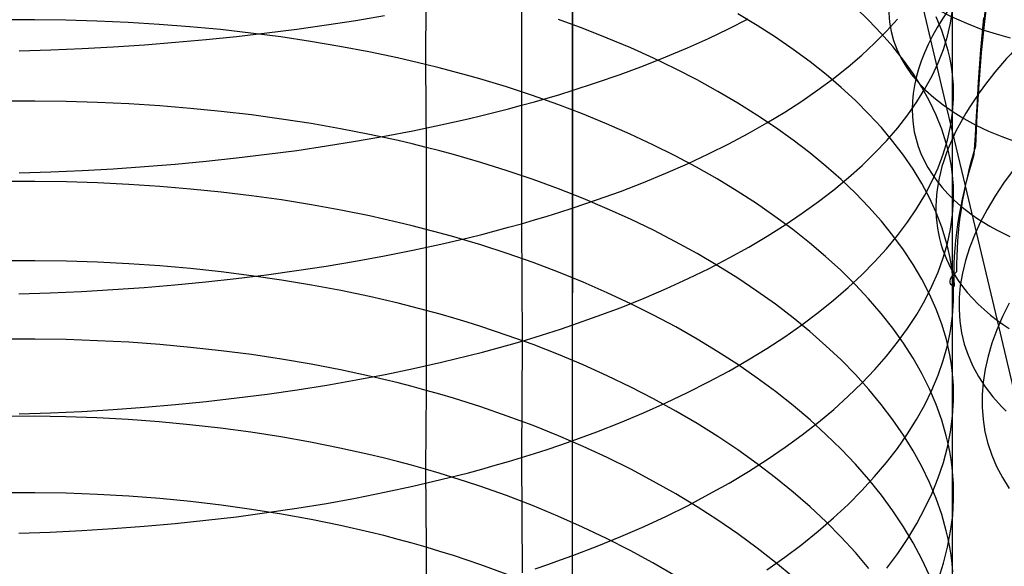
# Model space of a CAD drawing. Extents: x -383 to 1849, y -1185 to -529.
# Tile 30 of 256: x -366 to -350, y -1059 to -1051. Entities that reach past the tile are written whole.
import ezdxf

# ---------------------------------------------------------------- set-up
doc = ezdxf.new("R2010")
doc.units = 0
doc.layers.add('PREDEFINITO', color=7, linetype='CONTINUOUS')

msp = doc.modelspace()

# ---------------------------------------------------------------- linework, layer by layer
at = {"layer": 'PREDEFINITO'}
for p, q in [((-356.95, -878.052, 395), (-357.087, -1065.254, 395)), ((-357.08, -1079.133, 420), (-357.053, -884.99, 420)), ((-357.08, -1079.133, 370), (-357.053, -884.99, 370)), ((-351.212, -1052.223, 488.857), (-352.013, -1048.863, 487.653)), ((-351.137, -1050.047, 656.163), (-351.137, -1051.633, 655.469)), ((-359.369, -1050.216, 642.254), (-359.38, -1051.524, 641.554)), ((-357.877, -1050.297, 670.47), (-357.877, -1052.165, 669.768)), ((-350.573, -1050.371, 500.131), (-350.631, -1050.855, 499.939)), ((-352.44, -1050.835, 650.134), (-352.65, -1050.633, 649.738)), ((-351.161, -1050.877, 657.926), (-351.13, -1050.669, 657.485)), ((-365.499, -1050.827, 640.187), (-365.991, -1050.829, 640.174)), ((-365.009, -1050.833, 640.213), (-365.499, -1050.827, 640.187)), ((-364.52, -1050.847, 640.252), (-365.009, -1050.833, 640.213)), ((-364.032, -1050.868, 640.304), (-364.52, -1050.847, 640.252)), ((-363.547, -1050.898, 640.369), (-364.032, -1050.868, 640.304)), ((-360.929, -1050.906, 671.856), (-360.471, -1050.835, 671.699)), ((-360.471, -1050.835, 671.699), (-360.02, -1050.759, 671.529)), ((-356.912, -1050.963, 643.647), (-357.299, -1050.821, 643.385)), ((-354.636, -1050.967, 667.074), (-354.331, -1050.812, 666.721)), ((-354.189, -1050.914, 646.817), (-354.49, -1050.733, 646.474)), ((-352.245, -1051.039, 650.535), (-352.44, -1050.835, 650.134)), ((-352.165, -1051.004, 662.51), (-351.993, -1050.814, 662.09)), ((-351.299, -1050.992, 654.166), (-351.386, -1050.781, 653.736)), ((-351.209, -1051.084, 658.365), (-351.161, -1050.877, 657.926)), ((-350.646, -1050.795, 499.918), (-350.691, -1051.295, 499.73)), ((-350.631, -1050.855, 499.939), (-350.68, -1051.34, 499.746)), ((-363.065, -1050.935, 640.447), (-363.547, -1050.898, 640.369)), ((-362.587, -1050.98, 640.539), (-363.065, -1050.935, 640.447)), ((-362.112, -1051.034, 640.644), (-362.587, -1050.98, 640.539)), ((-361.861, -1051.032, 672.127), (-361.392, -1050.972, 671.998)), ((-361.392, -1050.972, 671.998), (-360.929, -1050.906, 671.856)), ((-356.535, -1051.112, 643.921), (-356.912, -1050.963, 643.647)), ((-354.952, -1051.118, 667.418), (-354.636, -1050.967, 667.074)), ((-353.9, -1051.1, 647.169), (-354.189, -1050.914, 646.817)), ((-352.352, -1051.193, 662.925), (-352.165, -1051.004, 662.51)), ((-351.228, -1051.205, 654.599), (-351.299, -1050.992, 654.166)), ((-350.658, -1050.981, 486.227), (-350.449, -1051.048, 485.872)), ((-363.778, -1051.216, 672.502), (-363.293, -1051.178, 672.429)), ((-363.293, -1051.178, 672.429), (-362.812, -1051.135, 672.343)), ((-362.812, -1051.135, 672.343), (-362.335, -1051.086, 672.242)), ((-362.335, -1051.086, 672.242), (-361.861, -1051.032, 672.127)), ((-361.642, -1051.095, 640.762), (-362.112, -1051.034, 640.644)), ((-361.177, -1051.165, 640.894), (-361.642, -1051.095, 640.762)), ((-360.718, -1051.242, 641.039), (-361.177, -1051.165, 640.894)), ((-356.167, -1051.267, 644.205), (-356.535, -1051.112, 643.921)), ((-355.279, -1051.265, 667.751), (-354.952, -1051.118, 667.418)), ((-353.624, -1051.291, 647.528), (-353.9, -1051.1, 647.169)), ((-352.064, -1051.246, 650.94), (-352.245, -1051.039, 650.535)), ((-351.274, -1051.291, 658.803), (-351.209, -1051.084, 658.365)), ((-350.449, -1051.048, 485.872), (-350.229, -1051.111, 485.522)), ((-365.735, -1051.312, 672.652), (-365.244, -1051.296, 672.636)), ((-365.244, -1051.296, 672.636), (-364.753, -1051.275, 672.605)), ((-364.753, -1051.275, 672.605), (-364.265, -1051.248, 672.561)), ((-364.265, -1051.248, 672.561), (-363.778, -1051.216, 672.502)), ((-360.265, -1051.328, 641.197), (-360.718, -1051.242, 641.039)), ((-360.041, -1051.374, 641.282), (-360.265, -1051.328, 641.197)), ((-355.81, -1051.428, 644.5), (-356.167, -1051.267, 644.205)), ((-355.619, -1051.408, 668.074), (-355.279, -1051.265, 667.751)), ((-353.36, -1051.485, 647.895), (-353.624, -1051.291, 647.528)), ((-352.552, -1051.379, 663.334), (-352.352, -1051.193, 662.925)), ((-351.897, -1051.456, 651.35), (-352.064, -1051.246, 650.94)), ((-351.354, -1051.498, 659.239), (-351.274, -1051.291, 658.803)), ((-351.199, -1051.311, 654.816), (-351.228, -1051.205, 654.599)), ((-351.174, -1051.418, 655.033), (-351.199, -1051.311, 654.816)), ((-350.691, -1051.295, 499.73), (-350.727, -1051.797, 499.542)), ((-359.819, -1051.422, 641.369), (-360.041, -1051.374, 641.282)), ((-359.599, -1051.472, 641.46), (-359.819, -1051.422, 641.369)), ((-359.38, -1051.524, 641.554), (-359.599, -1051.472, 641.46)), ((-357.089, -1051.398, 420), (-357.089, -1051.398, 370)), ((-355.969, -1051.546, 668.387), (-355.619, -1051.408, 668.074)), ((-355.464, -1051.595, 644.804), (-355.81, -1051.428, 644.5)), ((-353.11, -1051.684, 648.268), (-353.36, -1051.485, 647.895)), ((-352.766, -1051.563, 663.738), (-352.552, -1051.379, 663.334)), ((-351.746, -1051.668, 651.765), (-351.897, -1051.456, 651.35)), ((-351.153, -1051.526, 655.251), (-351.174, -1051.418, 655.033)), ((-350.68, -1051.34, 499.746), (-350.72, -1051.827, 499.552)), ((-359.38, -1051.524, 641.554), (-359.369, -1052.823, 640.838)), ((-359.164, -1051.578, 641.652), (-359.38, -1051.524, 641.554)), ((-358.949, -1051.634, 641.753), (-359.164, -1051.578, 641.652)), ((-358.737, -1051.692, 641.857), (-358.949, -1051.634, 641.753)), ((-356.33, -1051.68, 668.687), (-355.969, -1051.546, 668.387)), ((-355.129, -1051.768, 645.119), (-355.464, -1051.595, 644.804)), ((-352.994, -1051.745, 664.135), (-352.766, -1051.563, 663.738)), ((-351.451, -1051.704, 659.673), (-351.354, -1051.498, 659.239)), ((-351.137, -1051.633, 655.469), (-351.153, -1051.526, 655.251)), ((-351.137, -1051.633, 655.469), (-351.137, -1054.762, 653.988)), ((-351.125, -1051.741, 655.687), (-351.137, -1051.633, 655.469)), ((-358.526, -1051.752, 641.964), (-358.737, -1051.692, 641.857)), ((-358.112, -1051.877, 642.188), (-358.526, -1051.752, 641.964)), ((-356.701, -1051.809, 668.976), (-356.33, -1051.68, 668.687)), ((-354.804, -1051.946, 645.442), (-355.129, -1051.768, 645.119)), ((-353.236, -1051.923, 664.525), (-352.994, -1051.745, 664.135)), ((-352.872, -1051.886, 648.648), (-353.11, -1051.684, 648.268)), ((-351.611, -1051.883, 652.182), (-351.746, -1051.668, 651.765)), ((-351.562, -1051.909, 660.104), (-351.451, -1051.704, 659.673)), ((-351.118, -1051.849, 655.906), (-351.125, -1051.741, 655.687)), ((-350.727, -1051.797, 499.542), (-350.754, -1052.301, 499.352)), ((-357.706, -1052.011, 642.425), (-358.112, -1051.877, 642.188)), ((-357.278, -1051.993, 669.387), (-357.083, -1051.933, 669.253)), ((-357.083, -1051.933, 669.253), (-356.701, -1051.809, 668.976)), ((-354.491, -1052.13, 645.774), (-354.804, -1051.946, 645.442)), ((-353.49, -1052.099, 664.909), (-353.236, -1051.923, 664.525)), ((-352.649, -1052.092, 649.034), (-352.872, -1051.886, 648.648)), ((-351.69, -1052.112, 660.532), (-351.562, -1051.909, 660.104)), ((-351.491, -1052.099, 652.603), (-351.611, -1051.883, 652.182)), ((-351.115, -1051.957, 656.124), (-351.118, -1051.849, 655.906)), ((-350.72, -1051.827, 499.552), (-350.75, -1052.316, 499.358)), ((-365.491, -1052.1, 639.485), (-365.983, -1052.102, 639.472)), ((-365, -1052.106, 639.511), (-365.491, -1052.1, 639.485)), ((-364.511, -1052.121, 639.549), (-365, -1052.106, 639.511)), ((-357.877, -1052.165, 669.768), (-357.675, -1052.109, 669.644)), ((-357.31, -1052.151, 642.673), (-357.706, -1052.011, 642.425)), ((-357.675, -1052.109, 669.644), (-357.475, -1052.051, 669.517)), ((-357.475, -1052.051, 669.517), (-357.278, -1051.993, 669.387)), ((-353.757, -1052.272, 665.284), (-353.49, -1052.099, 664.909)), ((-352.439, -1052.301, 649.425), (-352.649, -1052.092, 649.034)), ((-351.387, -1052.318, 653.027), (-351.491, -1052.099, 652.603)), ((-351.131, -1052.281, 656.779), (-351.116, -1052.065, 656.342)), ((-351.116, -1052.065, 656.342), (-351.115, -1051.957, 656.124)), ((-364.023, -1052.143, 639.601), (-364.511, -1052.121, 639.549)), ((-363.538, -1052.174, 639.666), (-364.023, -1052.143, 639.601)), ((-363.055, -1052.213, 639.744), (-363.538, -1052.174, 639.666)), ((-362.577, -1052.26, 639.835), (-363.055, -1052.213, 639.744)), ((-362.102, -1052.316, 639.938), (-362.577, -1052.26, 639.835)), ((-358.289, -1052.273, 670.005), (-358.082, -1052.219, 669.888)), ((-358.082, -1052.219, 669.888), (-357.877, -1052.165, 669.768)), ((-357.877, -1052.165, 669.768), (-357.876, -1054.018, 669.028)), ((-356.922, -1052.299, 642.933), (-357.31, -1052.151, 642.673)), ((-354.191, -1052.318, 646.115), (-354.491, -1052.13, 645.774)), ((-351.832, -1052.314, 660.956), (-351.69, -1052.112, 660.532)), ((-350.929, -1053.426, 489.338), (-351.212, -1052.223, 488.857)), ((-361.632, -1052.38, 640.055), (-362.102, -1052.316, 639.938)), ((-361.167, -1052.452, 640.186), (-361.632, -1052.38, 640.055)), ((-359.138, -1052.472, 670.439), (-358.709, -1052.375, 670.229)), ((-358.709, -1052.375, 670.229), (-358.498, -1052.325, 670.119)), ((-358.498, -1052.325, 670.119), (-358.289, -1052.273, 670.005)), ((-356.545, -1052.453, 643.203), (-356.922, -1052.299, 642.933)), ((-353.902, -1052.511, 646.463), (-354.191, -1052.318, 646.115)), ((-354.037, -1052.441, 665.651), (-353.757, -1052.272, 665.284)), ((-352.244, -1052.514, 649.822), (-352.439, -1052.301, 649.425)), ((-351.989, -1052.515, 661.377), (-351.832, -1052.314, 660.956)), ((-351.299, -1052.537, 653.454), (-351.387, -1052.318, 653.027)), ((-351.163, -1052.497, 657.215), (-351.131, -1052.281, 656.779)), ((-350.754, -1052.301, 499.352), (-350.771, -1052.806, 499.162)), ((-350.75, -1052.316, 499.358), (-350.771, -1052.806, 499.162)), ((-360.707, -1052.532, 640.329), (-361.167, -1052.452, 640.186)), ((-360.254, -1052.621, 640.485), (-360.707, -1052.532, 640.329)), ((-360.02, -1052.648, 670.818), (-359.576, -1052.563, 670.635)), ((-359.576, -1052.563, 670.635), (-359.138, -1052.472, 670.439)), ((-356.177, -1052.614, 643.485), (-356.545, -1052.453, 643.203)), ((-354.329, -1052.606, 666.01), (-354.037, -1052.441, 665.651)), ((-353.625, -1052.709, 646.819), (-353.902, -1052.511, 646.463)), ((-352.063, -1052.729, 650.224), (-352.244, -1052.514, 649.822)), ((-352.16, -1052.714, 661.792), (-351.989, -1052.515, 661.377)), ((-351.228, -1052.758, 653.882), (-351.299, -1052.537, 653.454)), ((-351.211, -1052.713, 657.651), (-351.163, -1052.497, 657.215)), ((-350.768, -1052.476, 487.829), (-350.57, -1052.567, 487.434)), ((-350.57, -1052.567, 487.434), (-350.359, -1052.653, 487.043)), ((-360.472, -1052.727, 670.986), (-360.02, -1052.648, 670.818)), ((-360.03, -1052.668, 640.568), (-360.254, -1052.621, 640.485)), ((-359.808, -1052.718, 640.655), (-360.03, -1052.668, 640.568)), ((-359.588, -1052.769, 640.745), (-359.808, -1052.718, 640.655)), ((-355.82, -1052.781, 643.776), (-356.177, -1052.614, 643.485)), ((-354.633, -1052.768, 666.36), (-354.329, -1052.606, 666.01)), ((-353.362, -1052.911, 647.182), (-353.625, -1052.709, 646.819)), ((-352.346, -1052.91, 662.203), (-352.16, -1052.714, 661.792)), ((-351.276, -1052.929, 658.085), (-351.211, -1052.713, 657.651)), ((-350.359, -1052.653, 487.043), (-350.136, -1052.735, 486.658)), ((-361.862, -1052.932, 671.41), (-361.393, -1052.87, 671.283)), ((-361.393, -1052.87, 671.283), (-360.929, -1052.801, 671.141)), ((-360.929, -1052.801, 671.141), (-360.472, -1052.727, 670.986)), ((-359.369, -1052.823, 640.838), (-359.588, -1052.769, 640.745)), ((-359.369, -1052.823, 640.838), (-359.368, -1054.107, 640.092)), ((-359.153, -1052.879, 640.934), (-359.369, -1052.823, 640.838)), ((-358.938, -1052.937, 641.034), (-359.153, -1052.879, 640.934)), ((-355.473, -1052.954, 644.078), (-355.82, -1052.781, 643.776)), ((-354.95, -1052.926, 666.7), (-354.633, -1052.768, 666.36)), ((-351.896, -1052.947, 650.629), (-352.063, -1052.729, 650.224)), ((-351.199, -1052.869, 654.097), (-351.228, -1052.758, 653.882)), ((-351.174, -1052.981, 654.312), (-351.199, -1052.869, 654.097)), ((-362.813, -1053.04, 671.623), (-362.335, -1052.989, 671.524)), ((-362.335, -1052.989, 671.524), (-361.862, -1052.932, 671.41)), ((-358.726, -1052.997, 641.137), (-358.938, -1052.937, 641.034)), ((-358.515, -1053.059, 641.243), (-358.726, -1052.997, 641.137)), ((-355.138, -1053.133, 644.389), (-355.473, -1052.954, 644.078)), ((-355.277, -1053.079, 667.031), (-354.95, -1052.926, 666.7)), ((-353.111, -1053.117, 647.552), (-353.362, -1052.911, 647.182)), ((-352.546, -1053.105, 662.609), (-352.346, -1052.91, 662.203)), ((-351.745, -1053.167, 651.039), (-351.896, -1052.947, 650.629)), ((-351.357, -1053.145, 658.517), (-351.276, -1052.929, 658.085)), ((-351.153, -1053.092, 654.527), (-351.174, -1052.981, 654.312)), ((-365.244, -1053.207, 671.913), (-364.754, -1053.185, 671.883)), ((-364.754, -1053.185, 671.883), (-364.265, -1053.157, 671.839)), ((-364.265, -1053.157, 671.839), (-363.778, -1053.124, 671.781)), ((-363.778, -1053.124, 671.781), (-363.294, -1053.085, 671.709)), ((-363.294, -1053.085, 671.709), (-362.813, -1053.04, 671.623)), ((-358.101, -1053.189, 641.464), (-358.515, -1053.059, 641.243)), ((-355.616, -1053.228, 667.351), (-355.277, -1053.079, 667.031)), ((-354.813, -1053.318, 644.709), (-355.138, -1053.133, 644.389)), ((-352.874, -1053.327, 647.928), (-353.111, -1053.117, 647.552)), ((-352.76, -1053.297, 663.008), (-352.546, -1053.105, 662.609)), ((-351.61, -1053.39, 651.453), (-351.745, -1053.167, 651.039)), ((-351.453, -1053.359, 658.947), (-351.357, -1053.145, 658.517)), ((-351.137, -1053.204, 654.743), (-351.153, -1053.092, 654.527)), ((-350.184, -1053.178, 500.718), (-350.334, -1053.385, 500.299)), ((-365.736, -1053.222, 671.929), (-365.244, -1053.207, 671.913)), ((-357.696, -1053.326, 641.697), (-358.101, -1053.189, 641.464)), ((-357.299, -1053.471, 641.942), (-357.696, -1053.326, 641.697)), ((-355.967, -1053.373, 667.66), (-355.616, -1053.228, 667.351)), ((-354.5, -1053.508, 645.037), (-354.813, -1053.318, 644.709)), ((-352.988, -1053.486, 663.402), (-352.76, -1053.297, 663.008)), ((-352.65, -1053.541, 648.31), (-352.874, -1053.327, 647.928)), ((-351.125, -1053.316, 654.959), (-351.137, -1053.204, 654.743)), ((-351.118, -1053.428, 655.175), (-351.125, -1053.316, 654.959)), ((-365.49, -1053.357, 638.753), (-365.982, -1053.358, 638.74)), ((-364.999, -1053.363, 638.779), (-365.49, -1053.357, 638.753)), ((-364.51, -1053.379, 638.817), (-364.999, -1053.363, 638.779)), ((-364.022, -1053.402, 638.868), (-364.51, -1053.379, 638.817)), ((-363.537, -1053.434, 638.933), (-364.022, -1053.402, 638.868)), ((-363.054, -1053.475, 639.01), (-363.537, -1053.434, 638.933)), ((-362.575, -1053.524, 639.1), (-363.054, -1053.475, 639.01)), ((-356.912, -1053.624, 642.198), (-357.299, -1053.471, 641.942)), ((-356.328, -1053.512, 667.958), (-355.967, -1053.373, 667.66)), ((-353.229, -1053.672, 663.788), (-352.988, -1053.486, 663.402)), ((-351.49, -1053.615, 651.87), (-351.61, -1053.39, 651.453)), ((-351.566, -1053.572, 659.374), (-351.453, -1053.359, 658.947)), ((-351.114, -1053.54, 655.391), (-351.118, -1053.428, 655.175)), ((-350.427, -1055.533, 490.202), (-350.929, -1053.426, 489.338)), ((-350.334, -1053.385, 500.299), (-350.469, -1053.59, 499.873)), ((-362.101, -1053.581, 639.202), (-362.575, -1053.524, 639.1)), ((-361.63, -1053.647, 639.318), (-362.101, -1053.581, 639.202)), ((-361.165, -1053.722, 639.447), (-361.63, -1053.647, 639.318)), ((-357.082, -1053.776, 668.518), (-356.7, -1053.647, 668.244)), ((-356.535, -1053.783, 642.465), (-356.912, -1053.624, 642.198)), ((-356.7, -1053.647, 668.244), (-356.328, -1053.512, 667.958)), ((-354.198, -1053.703, 645.374), (-354.5, -1053.508, 645.037)), ((-352.44, -1053.758, 648.698), (-352.65, -1053.541, 648.31)), ((-351.693, -1053.784, 659.798), (-351.566, -1053.572, 659.374)), ((-351.386, -1053.841, 652.289), (-351.49, -1053.615, 651.87)), ((-351.115, -1053.652, 655.607), (-351.114, -1053.54, 655.391)), ((-350.469, -1053.59, 499.873), (-350.59, -1053.795, 499.443)), ((-360.706, -1053.805, 639.589), (-361.165, -1053.722, 639.447)), ((-357.277, -1053.839, 668.65), (-357.082, -1053.776, 668.518)), ((-356.168, -1053.949, 642.743), (-356.535, -1053.783, 642.465)), ((-353.909, -1053.903, 645.719), (-354.198, -1053.703, 645.374)), ((-353.483, -1053.855, 664.168), (-353.229, -1053.672, 663.788)), ((-352.244, -1053.979, 649.091), (-352.44, -1053.758, 648.698)), ((-351.836, -1053.995, 660.219), (-351.693, -1053.784, 659.798)), ((-351.13, -1053.877, 656.04), (-351.115, -1053.652, 655.607)), ((-351.001, -1053.744, 490.007), (-350.914, -1053.813, 489.764)), ((-350.59, -1053.795, 499.443), (-350.697, -1053.998, 499.007)), ((-360.253, -1053.897, 639.744), (-360.706, -1053.805, 639.589)), ((-360.029, -1053.946, 639.826), (-360.253, -1053.897, 639.744)), ((-359.807, -1053.997, 639.911), (-360.029, -1053.946, 639.826)), ((-357.674, -1053.96, 668.905), (-357.474, -1053.9, 668.78)), ((-357.474, -1053.9, 668.78), (-357.277, -1053.839, 668.65)), ((-355.811, -1054.122, 643.031), (-356.168, -1053.949, 642.743)), ((-353.632, -1054.108, 646.071), (-353.909, -1053.903, 645.719)), ((-353.749, -1054.035, 664.54), (-353.483, -1053.855, 664.168)), ((-351.299, -1054.07, 652.711), (-351.386, -1053.841, 652.289)), ((-351.162, -1054.102, 656.471), (-351.13, -1053.877, 656.04)), ((-350.914, -1053.813, 489.764), (-350.822, -1053.88, 489.523)), ((-350.822, -1053.88, 489.523), (-350.734, -1053.941, 489.304)), ((-350.734, -1053.941, 489.304), (-350.641, -1053.999, 489.086)), ((-359.586, -1054.051, 640), (-359.807, -1053.997, 639.911)), ((-359.368, -1054.107, 640.092), (-359.586, -1054.051, 640)), ((-359.368, -1054.107, 640.092), (-359.368, -1055.375, 639.32)), ((-359.151, -1054.164, 640.188), (-359.368, -1054.107, 640.092)), ((-358.288, -1054.131, 669.263), (-358.081, -1054.075, 669.147)), ((-358.081, -1054.075, 669.147), (-357.876, -1054.018, 669.028)), ((-357.876, -1054.018, 669.028), (-357.674, -1053.96, 668.905)), ((-357.876, -1054.018, 669.028), (-357.867, -1055.855, 668.247)), ((-354.029, -1054.211, 664.903), (-353.749, -1054.035, 664.54)), ((-353.368, -1054.317, 646.43), (-353.632, -1054.108, 646.071)), ((-352.063, -1054.202, 649.488), (-352.244, -1053.979, 649.091)), ((-351.993, -1054.204, 660.635), (-351.836, -1053.995, 660.219)), ((-351.228, -1054.299, 653.135), (-351.299, -1054.07, 652.711)), ((-351.21, -1054.327, 656.902), (-351.162, -1054.102, 656.471)), ((-350.697, -1053.998, 499.007), (-350.789, -1054.199, 498.568)), ((-350.641, -1053.999, 489.086), (-350.545, -1054.057, 488.87)), ((-350.545, -1054.057, 488.87), (-350.445, -1054.113, 488.655)), ((-358.937, -1054.224, 640.286), (-359.151, -1054.164, 640.188)), ((-359.139, -1054.338, 669.692), (-358.709, -1054.237, 669.484)), ((-358.725, -1054.286, 640.388), (-358.937, -1054.224, 640.286)), ((-358.709, -1054.237, 669.484), (-358.498, -1054.185, 669.375)), ((-358.498, -1054.185, 669.375), (-358.288, -1054.131, 669.263)), ((-355.465, -1054.3, 643.328), (-355.811, -1054.122, 643.031)), ((-354.321, -1054.384, 665.259), (-354.029, -1054.211, 664.903)), ((-352.165, -1054.411, 661.047), (-351.993, -1054.204, 660.635)), ((-351.897, -1054.428, 649.89), (-352.063, -1054.202, 649.488)), ((-350.789, -1054.199, 498.568), (-350.866, -1054.398, 498.125)), ((-350.445, -1054.113, 488.655), (-350.234, -1054.221, 488.228)), ((-359.576, -1054.433, 669.886), (-359.139, -1054.338, 669.692)), ((-358.514, -1054.351, 640.493), (-358.725, -1054.286, 640.388)), ((-358.1, -1054.485, 640.712), (-358.514, -1054.351, 640.493)), ((-355.129, -1054.485, 643.635), (-355.465, -1054.3, 643.328)), ((-354.625, -1054.552, 665.605), (-354.321, -1054.384, 665.259)), ((-353.117, -1054.531, 646.796), (-353.368, -1054.317, 646.43)), ((-352.351, -1054.616, 661.454), (-352.165, -1054.411, 661.047)), ((-351.275, -1054.551, 657.332), (-351.21, -1054.327, 656.902)), ((-351.199, -1054.415, 653.348), (-351.228, -1054.299, 653.135)), ((-351.174, -1054.53, 653.561), (-351.199, -1054.415, 653.348)), ((-350.866, -1054.398, 498.125), (-350.928, -1054.596, 497.678)), ((-360.473, -1054.604, 670.233), (-360.021, -1054.521, 670.067)), ((-360.021, -1054.521, 670.067), (-359.576, -1054.433, 669.886)), ((-357.694, -1054.627, 640.943), (-358.1, -1054.485, 640.712)), ((-354.805, -1054.676, 643.95), (-355.129, -1054.485, 643.635)), ((-354.941, -1054.717, 665.942), (-354.625, -1054.552, 665.605)), ((-352.879, -1054.748, 647.168), (-353.117, -1054.531, 646.796)), ((-351.746, -1054.657, 650.296), (-351.897, -1054.428, 649.89)), ((-351.355, -1054.775, 657.759), (-351.275, -1054.551, 657.332)), ((-351.153, -1054.646, 653.774), (-351.174, -1054.53, 653.561)), ((-365.49, -1054.599, 637.997), (-365.982, -1054.6, 637.984)), ((-364.999, -1054.606, 638.022), (-365.49, -1054.599, 637.997)), ((-364.51, -1054.622, 638.06), (-364.999, -1054.606, 638.022)), ((-364.022, -1054.647, 638.111), (-364.51, -1054.622, 638.06)), ((-363.536, -1054.68, 638.174), (-364.022, -1054.647, 638.111)), ((-363.054, -1054.722, 638.25), (-363.536, -1054.68, 638.174)), ((-362.575, -1054.773, 638.339), (-363.054, -1054.722, 638.25)), ((-361.395, -1054.752, 670.526), (-360.931, -1054.681, 670.387)), ((-360.931, -1054.681, 670.387), (-360.473, -1054.604, 670.233)), ((-357.298, -1054.777, 641.185), (-357.694, -1054.627, 640.943)), ((-355.268, -1054.877, 666.269), (-354.941, -1054.717, 665.942)), ((-354.492, -1054.872, 644.275), (-354.805, -1054.676, 643.95)), ((-352.552, -1054.818, 661.856), (-352.351, -1054.616, 661.454)), ((-351.61, -1054.888, 650.705), (-351.746, -1054.657, 650.296)), ((-351.137, -1054.762, 653.988), (-351.153, -1054.646, 653.774)), ((-350.928, -1054.596, 497.678), (-350.976, -1054.791, 497.229)), ((-362.817, -1054.928, 670.863), (-362.339, -1054.876, 670.764)), ((-362.1, -1054.832, 638.441), (-362.575, -1054.773, 638.339)), ((-362.339, -1054.876, 670.764), (-361.865, -1054.817, 670.652)), ((-361.63, -1054.901, 638.556), (-362.1, -1054.832, 638.441)), ((-361.865, -1054.817, 670.652), (-361.395, -1054.752, 670.526)), ((-356.911, -1054.935, 641.439), (-357.298, -1054.777, 641.185)), ((-355.607, -1055.032, 666.586), (-355.268, -1054.877, 666.269)), ((-354.191, -1055.073, 644.607), (-354.492, -1054.872, 644.275)), ((-352.655, -1054.97, 647.546), (-352.879, -1054.748, 647.168)), ((-352.766, -1055.018, 662.252), (-352.552, -1054.818, 661.856)), ((-351.452, -1054.997, 658.184), (-351.355, -1054.775, 657.759)), ((-351.137, -1054.762, 653.988), (-351.136, -1056.309, 653.213)), ((-351.125, -1054.878, 654.202), (-351.137, -1054.762, 653.988)), ((-351.118, -1054.994, 654.415), (-351.125, -1054.878, 654.202)), ((-351.107, -1054.807, 492.469), (-351.044, -1054.905, 492.181)), ((-350.976, -1054.791, 497.229), (-351.009, -1054.984, 496.778)), ((-364.271, -1055.05, 671.075), (-363.783, -1055.016, 671.018)), ((-363.783, -1055.016, 671.018), (-363.299, -1054.975, 670.947)), ((-363.299, -1054.975, 670.947), (-362.817, -1054.928, 670.863)), ((-361.165, -1054.978, 638.683), (-361.63, -1054.901, 638.556)), ((-360.706, -1055.064, 638.823), (-361.165, -1054.978, 638.683)), ((-356.534, -1055.1, 641.703), (-356.911, -1054.935, 641.439)), ((-355.957, -1055.182, 666.892), (-355.607, -1055.032, 666.586)), ((-352.994, -1055.215, 662.642), (-352.766, -1055.018, 662.252)), ((-352.445, -1055.194, 647.93), (-352.655, -1054.97, 647.546)), ((-351.49, -1055.121, 651.118), (-351.61, -1054.888, 650.705)), ((-351.564, -1055.219, 658.607), (-351.452, -1054.997, 658.184)), ((-351.115, -1055.111, 654.629), (-351.118, -1054.994, 654.415)), ((-351.044, -1054.905, 492.181), (-350.975, -1055, 491.895)), ((-351.009, -1054.984, 496.778), (-351.027, -1055.174, 496.325)), ((-350.975, -1055, 491.895), (-350.9, -1055.094, 491.609)), ((-365.743, -1055.117, 671.163), (-365.251, -1055.101, 671.148)), ((-365.251, -1055.101, 671.148), (-364.76, -1055.078, 671.118)), ((-364.76, -1055.078, 671.118), (-364.271, -1055.05, 671.075)), ((-360.253, -1055.159, 638.976), (-360.706, -1055.064, 638.823)), ((-360.029, -1055.209, 639.057), (-360.253, -1055.159, 638.976)), ((-356.167, -1055.271, 641.977), (-356.534, -1055.1, 641.703)), ((-356.318, -1055.328, 667.187), (-355.957, -1055.182, 666.892)), ((-353.902, -1055.28, 644.947), (-354.191, -1055.073, 644.607)), ((-351.386, -1055.356, 651.533), (-351.49, -1055.121, 651.118)), ((-351.116, -1055.227, 654.843), (-351.115, -1055.111, 654.629)), ((-351.027, -1055.174, 496.325), (-351.029, -1055.362, 495.87)), ((-350.9, -1055.094, 491.609), (-350.818, -1055.186, 491.324)), ((-350.818, -1055.186, 491.324), (-350.73, -1055.276, 491.041)), ((-359.807, -1055.262, 639.142), (-360.029, -1055.209, 639.057)), ((-359.586, -1055.318, 639.229), (-359.807, -1055.262, 639.142)), ((-359.368, -1055.375, 639.32), (-359.586, -1055.318, 639.229)), ((-356.69, -1055.468, 667.471), (-356.318, -1055.328, 667.187)), ((-355.81, -1055.45, 642.262), (-356.167, -1055.271, 641.977)), ((-353.626, -1055.491, 645.294), (-353.902, -1055.28, 644.947)), ((-353.235, -1055.409, 663.025), (-352.994, -1055.215, 662.642)), ((-352.249, -1055.423, 648.318), (-352.445, -1055.194, 647.93)), ((-351.691, -1055.439, 659.027), (-351.564, -1055.219, 658.607)), ((-351.131, -1055.461, 655.271), (-351.116, -1055.227, 654.843)), ((-350.73, -1055.276, 491.041), (-350.635, -1055.364, 490.76)), ((-350.244, -1055.261, 500.131), (-350.349, -1055.472, 499.699)), ((-359.368, -1055.375, 639.32), (-359.369, -1056.627, 638.523)), ((-359.151, -1055.435, 639.415), (-359.368, -1055.375, 639.32)), ((-358.937, -1055.497, 639.512), (-359.151, -1055.435, 639.415)), ((-358.724, -1055.561, 639.612), (-358.937, -1055.497, 639.512)), ((-357.072, -1055.603, 667.742), (-356.69, -1055.468, 667.471)), ((-355.463, -1055.634, 642.556), (-355.81, -1055.45, 642.262)), ((-353.362, -1055.707, 645.649), (-353.626, -1055.491, 645.294)), ((-353.489, -1055.599, 663.401), (-353.235, -1055.409, 663.025)), ((-352.067, -1055.654, 648.712), (-352.249, -1055.423, 648.318)), ((-351.833, -1055.658, 659.443), (-351.691, -1055.439, 659.027)), ((-351.298, -1055.592, 651.95), (-351.386, -1055.356, 651.533)), ((-351.163, -1055.694, 655.699), (-351.131, -1055.461, 655.271)), ((-351.029, -1055.362, 495.87), (-351.017, -1055.546, 495.415)), ((-350.635, -1055.364, 490.76), (-350.534, -1055.449, 490.48)), ((-350.534, -1055.449, 490.48), (-350.427, -1055.533, 490.202)), ((-350.349, -1055.472, 499.699), (-350.439, -1055.681, 499.263)), ((-358.514, -1055.627, 639.716), (-358.724, -1055.561, 639.612)), ((-358.1, -1055.766, 639.932), (-358.514, -1055.627, 639.716)), ((-357.267, -1055.668, 667.873), (-357.072, -1055.603, 667.742)), ((-355.128, -1055.825, 642.86), (-355.463, -1055.634, 642.556)), ((-353.757, -1055.787, 663.769), (-353.489, -1055.599, 663.401)), ((-351.227, -1055.83, 652.37), (-351.298, -1055.592, 651.95)), ((-351.017, -1055.546, 495.415), (-350.989, -1055.726, 494.96)), ((-350.042, -1057.165, 490.933), (-350.427, -1055.533, 490.202)), ((-350.427, -1055.533, 490.202), (-350.338, -1055.597, 489.985)), ((-350.338, -1055.597, 489.985), (-350.245, -1055.66, 489.769)), ((-357.694, -1055.912, 640.16), (-358.1, -1055.766, 639.932)), ((-357.867, -1055.855, 668.247), (-357.664, -1055.794, 668.125)), ((-357.664, -1055.794, 668.125), (-357.464, -1055.732, 668.001)), ((-357.464, -1055.732, 668.001), (-357.267, -1055.668, 667.873)), ((-354.036, -1055.97, 664.13), (-353.757, -1055.787, 663.769)), ((-353.112, -1055.928, 646.01), (-353.362, -1055.707, 645.649)), ((-351.9, -1055.888, 649.109), (-352.067, -1055.654, 648.712)), ((-351.99, -1055.875, 659.855), (-351.833, -1055.658, 659.443)), ((-351.211, -1055.927, 656.125), (-351.163, -1055.694, 655.699)), ((-350.989, -1055.726, 494.96), (-350.946, -1055.903, 494.505)), ((-350.439, -1055.681, 499.263), (-350.514, -1055.889, 498.823)), ((-365.491, -1055.825, 637.215), (-365.983, -1055.826, 637.202)), ((-365, -1055.833, 637.241), (-365.491, -1055.825, 637.215)), ((-364.511, -1055.85, 637.278), (-365, -1055.833, 637.241)), ((-364.023, -1055.875, 637.329), (-364.511, -1055.85, 637.278)), ((-363.538, -1055.91, 637.391), (-364.023, -1055.875, 637.329)), ((-363.055, -1055.954, 637.467), (-363.538, -1055.91, 637.391)), ((-362.576, -1056.006, 637.555), (-363.055, -1055.954, 637.467)), ((-358.279, -1055.972, 668.479), (-358.071, -1055.914, 668.365)), ((-358.071, -1055.914, 668.365), (-357.867, -1055.855, 668.247)), ((-357.867, -1055.855, 668.247), (-357.876, -1057.68, 667.441)), ((-357.298, -1056.067, 640.4), (-357.694, -1055.912, 640.16)), ((-354.804, -1056.023, 643.172), (-355.128, -1055.825, 642.86)), ((-352.874, -1056.152, 646.377), (-353.112, -1055.928, 646.01)), ((-352.162, -1056.09, 660.262), (-351.99, -1055.875, 659.855)), ((-351.749, -1056.124, 649.511), (-351.9, -1055.888, 649.109)), ((-351.276, -1056.16, 656.55), (-351.211, -1055.927, 656.125)), ((-351.198, -1055.949, 652.58), (-351.227, -1055.83, 652.37)), ((-351.173, -1056.069, 652.791), (-351.198, -1055.949, 652.58)), ((-350.946, -1055.903, 494.505), (-350.888, -1056.077, 494.05)), ((-350.514, -1055.889, 498.823), (-350.575, -1056.094, 498.38)), ((-362.102, -1056.068, 637.655), (-362.576, -1056.006, 637.555)), ((-361.631, -1056.138, 637.768), (-362.102, -1056.068, 637.655)), ((-359.129, -1056.187, 668.904), (-358.7, -1056.083, 668.698)), ((-358.7, -1056.083, 668.698), (-358.488, -1056.028, 668.59)), ((-358.488, -1056.028, 668.59), (-358.279, -1055.972, 668.479)), ((-356.911, -1056.23, 640.65), (-357.298, -1056.067, 640.4)), ((-354.491, -1056.225, 643.493), (-354.804, -1056.023, 643.172)), ((-354.328, -1056.15, 664.482), (-354.036, -1055.97, 664.13)), ((-352.348, -1056.303, 660.665), (-352.162, -1056.09, 660.262)), ((-351.152, -1056.189, 653.002), (-351.173, -1056.069, 652.791)), ((-350.888, -1056.077, 494.05), (-350.814, -1056.246, 493.597)), ((-350.575, -1056.094, 498.38), (-350.62, -1056.298, 497.934)), ((-361.166, -1056.218, 637.894), (-361.631, -1056.138, 637.768)), ((-360.707, -1056.306, 638.032), (-361.166, -1056.218, 637.894)), ((-359.567, -1056.286, 669.096), (-359.129, -1056.187, 668.904)), ((-356.534, -1056.4, 640.911), (-356.911, -1056.23, 640.65)), ((-354.633, -1056.325, 664.825), (-354.328, -1056.15, 664.482)), ((-354.19, -1056.434, 643.821), (-354.491, -1056.225, 643.493)), ((-352.651, -1056.381, 646.75), (-352.874, -1056.152, 646.377)), ((-351.613, -1056.364, 649.915), (-351.749, -1056.124, 649.511)), ((-351.357, -1056.392, 656.974), (-351.276, -1056.16, 656.55)), ((-351.136, -1056.309, 653.213), (-351.152, -1056.189, 653.002)), ((-350.814, -1056.246, 493.597), (-350.725, -1056.411, 493.146)), ((-360.254, -1056.404, 638.183), (-360.707, -1056.306, 638.032)), ((-360.464, -1056.464, 669.441), (-360.012, -1056.378, 669.275)), ((-360.03, -1056.456, 638.263), (-360.254, -1056.404, 638.183)), ((-360.012, -1056.378, 669.275), (-359.567, -1056.286, 669.096)), ((-356.166, -1056.577, 641.182), (-356.534, -1056.4, 640.911)), ((-354.949, -1056.496, 665.159), (-354.633, -1056.325, 664.825)), ((-352.441, -1056.613, 647.128), (-352.651, -1056.381, 646.75)), ((-352.548, -1056.513, 661.062), (-352.348, -1056.303, 660.665)), ((-351.492, -1056.605, 650.323), (-351.613, -1056.364, 649.915)), ((-351.454, -1056.624, 657.395), (-351.357, -1056.392, 656.974)), ((-351.136, -1056.309, 653.213), (-351.136, -1057.835, 652.395)), ((-351.124, -1056.43, 653.424), (-351.136, -1056.309, 653.213)), ((-350.725, -1056.411, 493.146), (-350.62, -1056.572, 492.697)), ((-350.62, -1056.298, 497.934), (-350.651, -1056.499, 497.487)), ((-361.387, -1056.618, 669.731), (-360.923, -1056.544, 669.593)), ((-360.923, -1056.544, 669.593), (-360.464, -1056.464, 669.441)), ((-359.808, -1056.511, 638.346), (-360.03, -1056.456, 638.263)), ((-359.587, -1056.568, 638.433), (-359.808, -1056.511, 638.346)), ((-359.369, -1056.627, 638.523), (-359.587, -1056.568, 638.433)), ((-355.809, -1056.761, 641.463), (-356.166, -1056.577, 641.182)), ((-355.277, -1056.662, 665.483), (-354.949, -1056.496, 665.159)), ((-353.901, -1056.647, 644.158), (-354.19, -1056.434, 643.821)), ((-352.762, -1056.72, 661.454), (-352.548, -1056.513, 661.062)), ((-351.117, -1056.55, 653.635), (-351.124, -1056.43, 653.424)), ((-351.113, -1056.671, 653.847), (-351.117, -1056.55, 653.635)), ((-350.651, -1056.499, 497.487), (-350.667, -1056.698, 497.037)), ((-350.62, -1056.572, 492.697), (-350.499, -1056.727, 492.25)), ((-362.331, -1056.746, 669.967), (-361.857, -1056.685, 669.855)), ((-361.857, -1056.685, 669.855), (-361.387, -1056.618, 669.731)), ((-359.369, -1056.627, 638.523), (-359.38, -1057.861, 637.698)), ((-359.152, -1056.688, 638.616), (-359.369, -1056.627, 638.523)), ((-358.938, -1056.752, 638.712), (-359.152, -1056.688, 638.616)), ((-355.616, -1056.824, 665.796), (-355.277, -1056.662, 665.483)), ((-353.625, -1056.865, 644.501), (-353.901, -1056.647, 644.158)), ((-352.989, -1056.925, 661.84), (-352.762, -1056.72, 661.454)), ((-352.245, -1056.848, 647.512), (-352.441, -1056.613, 647.128)), ((-351.566, -1056.854, 657.813), (-351.454, -1056.624, 657.395)), ((-351.388, -1056.848, 650.734), (-351.492, -1056.605, 650.323)), ((-351.115, -1056.791, 654.059), (-351.113, -1056.671, 653.847)), ((-350.667, -1056.698, 497.037), (-350.668, -1056.893, 496.586)), ((-350.499, -1056.727, 492.25), (-350.363, -1056.878, 491.807)), ((-363.777, -1056.891, 670.218), (-363.292, -1056.849, 670.148)), ((-363.292, -1056.849, 670.148), (-362.81, -1056.801, 670.064)), ((-362.81, -1056.801, 670.064), (-362.331, -1056.746, 669.967)), ((-358.725, -1056.818, 638.811), (-358.938, -1056.752, 638.712)), ((-358.515, -1056.886, 638.913), (-358.725, -1056.818, 638.811)), ((-358.101, -1057.029, 639.126), (-358.515, -1056.886, 638.913)), ((-355.966, -1056.98, 666.1), (-355.616, -1056.824, 665.796)), ((-355.463, -1056.951, 641.754), (-355.809, -1056.761, 641.463)), ((-353.361, -1057.089, 644.852), (-353.625, -1056.865, 644.501)), ((-352.064, -1057.087, 647.9), (-352.245, -1056.848, 647.512)), ((-351.693, -1057.082, 658.228), (-351.566, -1056.854, 657.813)), ((-351.3, -1057.093, 651.147), (-351.388, -1056.848, 650.734)), ((-351.129, -1057.033, 654.481), (-351.115, -1056.791, 654.059)), ((-350.363, -1056.878, 491.807), (-350.289, -1056.952, 491.587)), ((-365.499, -1057.033, 636.406), (-365.991, -1057.034, 636.393)), ((-365.738, -1056.995, 670.362), (-365.246, -1056.979, 670.347)), ((-365.009, -1057.041, 636.431), (-365.499, -1057.033, 636.406)), ((-365.246, -1056.979, 670.347), (-364.755, -1056.956, 670.318)), ((-364.755, -1056.956, 670.318), (-364.265, -1056.927, 670.275)), ((-364.265, -1056.927, 670.275), (-363.777, -1056.891, 670.218)), ((-357.695, -1057.18, 639.351), (-358.101, -1057.029, 639.126)), ((-356.327, -1057.132, 666.392), (-355.966, -1056.98, 666.1)), ((-355.128, -1057.148, 642.053), (-355.463, -1056.951, 641.754)), ((-353.23, -1057.126, 662.219), (-352.989, -1056.925, 661.84)), ((-351.161, -1057.275, 654.904), (-351.129, -1057.033, 654.481)), ((-350.668, -1056.893, 496.586), (-350.653, -1057.086, 496.135)), ((-364.52, -1057.059, 636.468), (-365.009, -1057.041, 636.431)), ((-364.032, -1057.085, 636.518), (-364.52, -1057.059, 636.468)), ((-363.547, -1057.121, 636.58), (-364.032, -1057.085, 636.518)), ((-363.065, -1057.166, 636.654), (-363.547, -1057.121, 636.58)), ((-362.587, -1057.22, 636.741), (-363.065, -1057.166, 636.654)), ((-357.299, -1057.339, 639.587), (-357.695, -1057.18, 639.351)), ((-356.699, -1057.277, 666.673), (-356.327, -1057.132, 666.392)), ((-354.803, -1057.351, 642.362), (-355.128, -1057.148, 642.053)), ((-353.484, -1057.324, 662.591), (-353.23, -1057.126, 662.219)), ((-353.111, -1057.316, 645.209), (-353.361, -1057.089, 644.852)), ((-351.898, -1057.328, 648.292), (-352.064, -1057.087, 647.9)), ((-351.836, -1057.309, 658.64), (-351.693, -1057.082, 658.228)), ((-351.228, -1057.339, 651.562), (-351.3, -1057.093, 651.147)), ((-350.653, -1057.086, 496.135), (-350.623, -1057.275, 495.683)), ((-362.112, -1057.283, 636.84), (-362.587, -1057.22, 636.741)), ((-361.642, -1057.356, 636.952), (-362.112, -1057.283, 636.84)), ((-356.911, -1057.506, 639.833), (-357.299, -1057.339, 639.587)), ((-357.081, -1057.418, 666.941), (-356.699, -1057.277, 666.673)), ((-353.751, -1057.519, 662.955), (-353.484, -1057.324, 662.591)), ((-352.873, -1057.548, 645.572), (-353.111, -1057.316, 645.209)), ((-351.993, -1057.535, 659.048), (-351.836, -1057.309, 658.64)), ((-351.747, -1057.573, 648.688), (-351.898, -1057.328, 648.292)), ((-351.199, -1057.463, 651.769), (-351.228, -1057.339, 651.562)), ((-351.209, -1057.516, 655.325), (-351.161, -1057.275, 654.904)), ((-350.623, -1057.275, 495.683), (-350.578, -1057.46, 495.231)), ((-361.177, -1057.438, 637.076), (-361.642, -1057.356, 636.952)), ((-360.718, -1057.53, 637.213), (-361.177, -1057.438, 637.076)), ((-357.473, -1057.552, 667.198), (-357.276, -1057.485, 667.071)), ((-357.276, -1057.485, 667.071), (-357.081, -1057.418, 666.941)), ((-354.491, -1057.56, 642.678), (-354.803, -1057.351, 642.362)), ((-351.174, -1057.586, 651.978), (-351.199, -1057.463, 651.769)), ((-350.578, -1057.46, 495.231), (-350.518, -1057.642, 494.781)), ((-360.265, -1057.631, 637.362), (-360.718, -1057.53, 637.213)), ((-360.041, -1057.685, 637.441), (-360.265, -1057.631, 637.362)), ((-357.876, -1057.68, 667.441), (-357.673, -1057.616, 667.321)), ((-357.673, -1057.616, 667.321), (-357.473, -1057.552, 667.198)), ((-356.534, -1057.681, 640.091), (-356.911, -1057.506, 639.833)), ((-354.19, -1057.775, 643.003), (-354.491, -1057.56, 642.678)), ((-354.031, -1057.709, 663.312), (-353.751, -1057.519, 662.955)), ((-352.65, -1057.784, 645.941), (-352.873, -1057.548, 645.572)), ((-352.165, -1057.758, 659.452), (-351.993, -1057.535, 659.048)), ((-351.611, -1057.819, 649.088), (-351.747, -1057.573, 648.688)), ((-351.274, -1057.757, 655.745), (-351.209, -1057.516, 655.325)), ((-351.153, -1057.711, 652.186), (-351.174, -1057.586, 651.978)), ((-350.518, -1057.642, 494.781), (-350.442, -1057.819, 494.331)), ((-359.819, -1057.741, 637.523), (-360.041, -1057.685, 637.441)), ((-359.599, -1057.8, 637.609), (-359.819, -1057.741, 637.523)), ((-359.38, -1057.861, 637.698), (-359.599, -1057.8, 637.609)), ((-358.497, -1057.86, 667.781), (-358.287, -1057.801, 667.671)), ((-358.287, -1057.801, 667.671), (-358.08, -1057.741, 667.558)), ((-358.08, -1057.741, 667.558), (-357.876, -1057.68, 667.441)), ((-357.876, -1057.68, 667.441), (-357.867, -1059.484, 666.589)), ((-356.167, -1057.863, 640.358), (-356.534, -1057.681, 640.091)), ((-354.322, -1057.896, 663.66), (-354.031, -1057.709, 663.312)), ((-353.901, -1057.995, 643.335), (-354.19, -1057.775, 643.003)), ((-352.44, -1058.024, 646.315), (-352.65, -1057.784, 645.941)), ((-352.352, -1057.978, 659.85), (-352.165, -1057.758, 659.452)), ((-351.354, -1057.997, 656.163), (-351.274, -1057.757, 655.745)), ((-351.136, -1057.835, 652.395), (-351.153, -1057.711, 652.186)), ((-359.38, -1057.861, 637.698), (-359.369, -1059.083, 636.857)), ((-359.164, -1057.924, 637.789), (-359.38, -1057.861, 637.698)), ((-358.949, -1057.99, 637.884), (-359.164, -1057.924, 637.789)), ((-359.138, -1058.025, 668.092), (-358.708, -1057.916, 667.888)), ((-358.708, -1057.916, 667.888), (-358.497, -1057.86, 667.781)), ((-355.81, -1058.052, 640.635), (-356.167, -1057.863, 640.358)), ((-354.626, -1058.078, 664), (-354.322, -1057.896, 663.66)), ((-351.491, -1058.068, 649.491), (-351.611, -1057.819, 649.088)), ((-351.136, -1057.835, 652.395), (-351.136, -1060.837, 650.67)), ((-351.124, -1057.959, 652.604), (-351.136, -1057.835, 652.395)), ((-351.116, -1058.084, 652.813), (-351.124, -1057.959, 652.604)), ((-350.442, -1057.819, 494.331), (-350.351, -1057.993, 493.883)), ((-359.575, -1058.127, 668.282), (-359.138, -1058.025, 668.092)), ((-358.737, -1058.058, 637.982), (-358.949, -1057.99, 637.884)), ((-358.526, -1058.128, 638.083), (-358.737, -1058.058, 637.982)), ((-355.463, -1058.248, 640.921), (-355.81, -1058.052, 640.635)), ((-354.942, -1058.255, 664.33), (-354.626, -1058.078, 664)), ((-353.625, -1058.22, 643.674), (-353.901, -1057.995, 643.335)), ((-352.552, -1058.196, 660.244), (-352.352, -1057.978, 659.85)), ((-352.244, -1058.267, 646.694), (-352.44, -1058.024, 646.315)), ((-351.387, -1058.319, 649.896), (-351.491, -1058.068, 649.491)), ((-351.451, -1058.236, 656.579), (-351.354, -1057.997, 656.163)), ((-351.113, -1058.209, 653.022), (-351.116, -1058.084, 652.813)), ((-350.351, -1057.993, 493.883), (-350.244, -1058.162, 493.438)), ((-365.491, -1058.23, 635.583), (-365.983, -1058.231, 635.57)), ((-365, -1058.239, 635.608), (-365.491, -1058.23, 635.583)), ((-364.511, -1058.257, 635.645), (-365, -1058.239, 635.608)), ((-364.023, -1058.285, 635.694), (-364.511, -1058.257, 635.645)), ((-360.472, -1058.313, 668.623), (-360.02, -1058.223, 668.459)), ((-360.02, -1058.223, 668.459), (-359.575, -1058.127, 668.282)), ((-358.112, -1058.275, 638.294), (-358.526, -1058.128, 638.083)), ((-355.128, -1058.451, 641.216), (-355.463, -1058.248, 640.921)), ((-355.27, -1058.428, 664.651), (-354.942, -1058.255, 664.33)), ((-353.361, -1058.45, 644.02), (-353.625, -1058.22, 643.674)), ((-352.766, -1058.412, 660.631), (-352.552, -1058.196, 660.244)), ((-352.063, -1058.514, 647.077), (-352.244, -1058.267, 646.694)), ((-351.562, -1058.474, 656.992), (-351.451, -1058.236, 656.579)), ((-351.114, -1058.334, 653.231), (-351.113, -1058.209, 653.022)), ((-363.538, -1058.322, 635.755), (-364.023, -1058.285, 635.694)), ((-363.055, -1058.368, 635.829), (-363.538, -1058.322, 635.755)), ((-362.576, -1058.424, 635.915), (-363.055, -1058.368, 635.829)), ((-362.102, -1058.49, 636.013), (-362.576, -1058.424, 635.915)), ((-361.394, -1058.472, 668.91), (-360.93, -1058.396, 668.773)), ((-360.93, -1058.396, 668.773), (-360.472, -1058.313, 668.623)), ((-357.706, -1058.431, 638.516), (-358.112, -1058.275, 638.294)), ((-352.994, -1058.624, 661.013), (-352.766, -1058.412, 660.631)), ((-351.299, -1058.572, 650.304), (-351.387, -1058.319, 649.896)), ((-351.128, -1058.584, 653.65), (-351.114, -1058.334, 653.231)), ((-362.338, -1058.605, 669.143), (-361.864, -1058.542, 669.033)), ((-361.631, -1058.564, 636.123), (-362.102, -1058.49, 636.013)), ((-361.864, -1058.542, 669.033), (-361.394, -1058.472, 668.91)), ((-361.166, -1058.649, 636.245), (-361.631, -1058.564, 636.123)), ((-357.31, -1058.595, 638.749), (-357.706, -1058.431, 638.516)), ((-355.608, -1058.596, 664.961), (-355.27, -1058.428, 664.651)), ((-354.804, -1058.66, 641.52), (-355.128, -1058.451, 641.216)), ((-353.11, -1058.685, 644.373), (-353.361, -1058.45, 644.02)), ((-351.897, -1058.763, 647.465), (-352.063, -1058.514, 647.077)), ((-351.69, -1058.711, 657.402), (-351.562, -1058.474, 656.992)), ((-351.228, -1058.826, 650.713), (-351.299, -1058.572, 650.304)), ((-363.783, -1058.755, 669.391), (-363.298, -1058.711, 669.322)), ((-363.298, -1058.711, 669.322), (-362.816, -1058.661, 669.239)), ((-362.816, -1058.661, 669.239), (-362.338, -1058.605, 669.143)), ((-360.707, -1058.743, 636.38), (-361.166, -1058.649, 636.245)), ((-356.922, -1058.767, 638.993), (-357.31, -1058.595, 638.749)), ((-355.958, -1058.758, 665.261), (-355.608, -1058.596, 664.961)), ((-354.491, -1058.875, 641.832), (-354.804, -1058.66, 641.52)), ((-353.235, -1058.833, 661.388), (-352.994, -1058.624, 661.013)), ((-352.873, -1058.924, 644.731), (-353.11, -1058.685, 644.373)), ((-351.832, -1058.946, 657.809), (-351.69, -1058.711, 657.402)), ((-351.16, -1058.834, 654.067), (-351.128, -1058.584, 653.65)), ((-365.742, -1058.861, 669.532), (-365.25, -1058.845, 669.517)), ((-365.25, -1058.845, 669.517), (-364.759, -1058.821, 669.488)), ((-364.759, -1058.821, 669.488), (-364.27, -1058.791, 669.446)), ((-364.27, -1058.791, 669.446), (-363.783, -1058.755, 669.391)), ((-360.254, -1058.847, 636.527), (-360.707, -1058.743, 636.38)), ((-360.03, -1058.902, 636.605), (-360.254, -1058.847, 636.527)), ((-356.545, -1058.947, 639.247), (-356.922, -1058.767, 638.993)), ((-356.319, -1058.915, 665.55), (-355.958, -1058.758, 665.261)), ((-354.19, -1059.096, 642.152), (-354.491, -1058.875, 641.832)), ((-353.49, -1059.038, 661.756), (-353.235, -1058.833, 661.388)), ((-351.746, -1059.015, 647.857), (-351.897, -1058.763, 647.465)), ((-351.199, -1058.954, 650.919), (-351.228, -1058.826, 650.713)), ((-351.208, -1059.083, 654.484), (-351.16, -1058.834, 654.067)), ((-359.808, -1058.96, 636.686), (-360.03, -1058.902, 636.605)), ((-359.587, -1059.02, 636.77), (-359.808, -1058.96, 636.686)), ((-359.369, -1059.083, 636.857), (-359.587, -1059.02, 636.77)), ((-356.691, -1059.067, 665.828), (-356.319, -1058.915, 665.55)), ((-356.177, -1059.135, 639.511), (-356.545, -1058.947, 639.247)), ((-353.757, -1059.24, 662.117), (-353.49, -1059.038, 661.756)), ((-352.649, -1059.167, 645.095), (-352.873, -1058.924, 644.731)), ((-351.989, -1059.179, 658.212), (-351.832, -1058.946, 657.809)), ((-351.61, -1059.27, 648.252), (-351.746, -1059.015, 647.857)), ((-351.174, -1059.082, 651.124), (-351.199, -1058.954, 650.919)), ((-359.369, -1059.083, 636.857), (-359.368, -1060.285, 635.989)), ((-359.152, -1059.148, 636.948), (-359.369, -1059.083, 636.857)), ((-358.938, -1059.215, 637.041), (-359.152, -1059.148, 636.948)), ((-357.073, -1059.212, 666.094), (-356.691, -1059.067, 665.828)), ((-355.82, -1059.33, 639.785), (-356.177, -1059.135, 639.511)), ((-353.901, -1059.322, 642.479), (-354.19, -1059.096, 642.152)), ((-352.439, -1059.414, 645.464), (-352.649, -1059.167, 645.095)), ((-352.161, -1059.409, 658.61), (-351.989, -1059.179, 658.212)), ((-351.272, -1059.333, 654.899), (-351.208, -1059.083, 654.484)), ((-351.153, -1059.21, 651.33), (-351.174, -1059.082, 651.124)), ((-358.725, -1059.285, 637.138), (-358.938, -1059.215, 637.041)), ((-358.515, -1059.357, 637.237), (-358.725, -1059.285, 637.138)), ((-357.664, -1059.419, 666.47), (-357.465, -1059.351, 666.348)), ((-357.465, -1059.351, 666.348), (-357.267, -1059.283, 666.223)), ((-357.267, -1059.283, 666.223), (-357.073, -1059.212, 666.094)), ((-355.473, -1059.532, 640.068), (-355.82, -1059.33, 639.785)), ((-354.037, -1059.437, 662.47), (-353.757, -1059.24, 662.117)), ((-353.625, -1059.554, 642.814), (-353.901, -1059.322, 642.479)), ((-351.49, -1059.527, 648.65), (-351.61, -1059.27, 648.252)), ((-351.352, -1059.581, 655.312), (-351.272, -1059.333, 654.899)), ((-351.137, -1059.339, 651.537), (-351.153, -1059.21, 651.33)), ((-351.125, -1059.467, 651.743), (-351.137, -1059.339, 651.537)), ((-358.1, -1059.508, 637.444), (-358.515, -1059.357, 637.237))]:
    msp.add_line(p, q, dxfattribs=at)
at = {"layer": 'PREDEFINITO', "extrusion": (0.868572, -0.394139, -0.300395)}
msp.add_arc((-1068.707, 527.306, -36.384), 44.122, 217.3364, 236.0732, dxfattribs=at)
at = {"layer": 'PREDEFINITO', "extrusion": (0.211699, -0.92999, 0.300504)}
msp.add_arc((-561.371, 185.618, 1049.281), 15.233, 138.985, 204.9342, dxfattribs=at)
at = {"layer": 'PREDEFINITO', "extrusion": (0.210444, -0.924276, 0.318476)}
msp.add_arc((-561.246, 165.769, 1054.323), 15.388, 145.6397, 200.4022, dxfattribs=at)
at = {"layer": 'PREDEFINITO', "extrusion": (0.207427, -0.911907, 0.354119)}
msp.add_arc((-561.633, 126.119, 1063.449), 14.684, 137.1562, 158.8637, dxfattribs=at)
at = {"layer": 'PREDEFINITO', "extrusion": (0.209002, -0.918287, 0.336255)}
msp.add_arc((-561.05, 145.892, 1059.047), 15.502, 152.0855, 193.8691, dxfattribs=at)
at = {"layer": 'PREDEFINITO', "extrusion": (0.207483, -0.911901, 0.3541)}
msp.add_arc((-560.774, 125.705, 1063.415), 15.699, 158.5446, 186.436, dxfattribs=at)
at = {"layer": 'PREDEFINITO', "extrusion": (0.15012, -0.792302, 0.591372)}
msp.add_arc((-524.779, -175.521, 1076.673), 16.605, 162.6741, 173.8754, dxfattribs=at)
at = {"layer": 'PREDEFINITO', "extrusion": (0.584091, -0.754762, -0.298616)}
msp.add_arc((-898.476, 660.58, 443.991), 25.39, 191.6743, 203.0827, dxfattribs=at)
at = {"layer": 'PREDEFINITO', "extrusion": (0.329186, -0.942691, 0.054498)}
msp.add_arc((-661.944, 445.582, 905.822), 17.386, 172.3246, 184.3928, dxfattribs=at)

doc.saveas('drawing.dxf')
